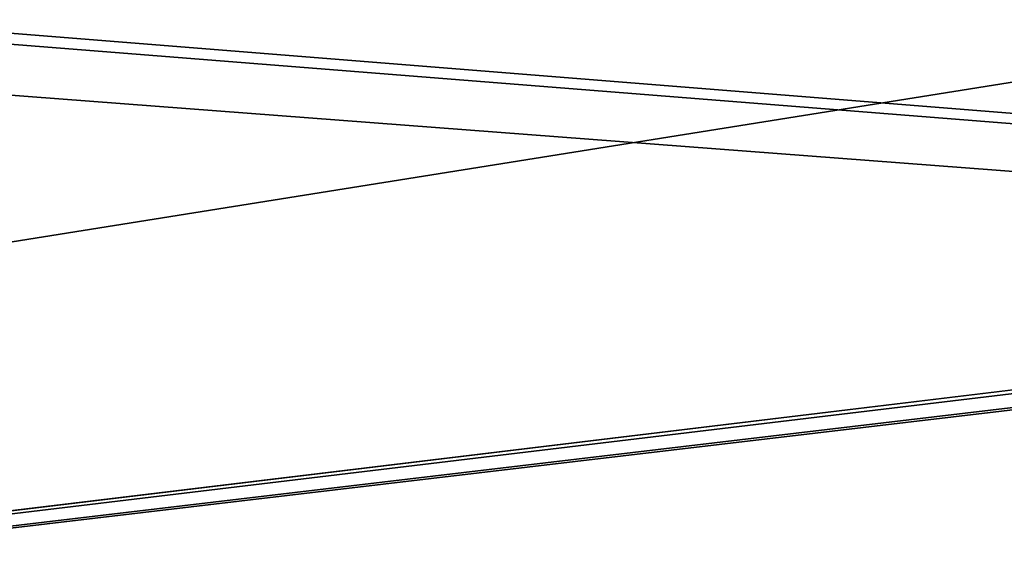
# Model space of a CAD drawing. Header units: millimetres. Extents: x -25 to 160, y -178 to 143.
# Tile 13 of 256: x 2.9 to 3.322, y 142.59 to 142.814. Entities that reach past the tile are written whole.
import ezdxf

# ---------------------------------------------------------------- set-up
doc = ezdxf.new("R2010")
doc.units = ezdxf.units.MM
doc.header["$LTSCALE"] = 101.851852
doc.layers.add('913', color=7, linetype='CONTINUOUS')
doc.layers.add('915', color=7, linetype='CONTINUOUS')

msp = doc.modelspace()

# ---------------------------------------------------------------- linework, layer by layer
at = {"layer": '913', "color": 7, "linetype": 'CONTINUOUS'}
for points in [[(2.8004, 142.99256, 0.659), (4.21509, 142.97202, 1.00494), (19.81615, 142.24807), (2.8004, 142.99256, 0.659)], [(3.47424, 142.98426, 0.659), (2.8004, 142.99256, 0.659), (19.81615, 142.24807), (3.47424, 142.98426, 0.659)], [(0.59518, 142.41087, 17.61529), (9.88375, 142.24863, 17.20343), (0.21337, 142.98687, 3.39295), (0.59518, 142.41087, 17.61529)], [(0.21337, 142.98687, 3.39295), (9.88375, 142.24863, 17.20343), (2.47589, 142.83727, 9.10547), (0.21337, 142.98687, 3.39295)], [(9.88375, 142.24863, 17.20343), (2.61939, 142.83072, 9.25), (2.47589, 142.83727, 9.10547), (9.88375, 142.24863, 17.20343)], [(2.61939, 142.83072, 9.25), (9.88375, 142.24863, 17.20343), (3.59269, 142.81885, 9.25), (2.61939, 142.83072, 9.25)]]:
    msp.add_3dface(points, dxfattribs=at)
at = {"layer": '915', "color": 7, "linetype": 'CONTINUOUS'}
for points in [[(3.52723, 142.81976, -9.25), (-0.04864, 142.24919, -19.8648), (2.49039, 142.83202, -9.25), (3.52723, 142.81976, -9.25)], [(9.88376, 142.24863, -17.20342), (-0.04864, 142.24919, -19.8648), (4.70567, 142.82222, -8.62746), (9.88376, 142.24863, -17.20342)], [(4.70567, 142.82222, -8.62746), (-0.04864, 142.24919, -19.8648), (4.66525, 142.80682, -9.1007), (4.70567, 142.82222, -8.62746)], [(4.56639, 142.80332, -9.25), (-0.04864, 142.24919, -19.8648), (3.52723, 142.81976, -9.25), (4.56639, 142.80332, -9.25)], [(4.66525, 142.80682, -9.1007), (-0.04864, 142.24919, -19.8648), (4.64907, 142.80351, -9.20295), (4.66525, 142.80682, -9.1007)], [(-0.04864, 142.24919, -19.8648), (4.56639, 142.80332, -9.25), (4.64907, 142.80351, -9.20295), (-0.04864, 142.24919, -19.8648)]]:
    msp.add_3dface(points, dxfattribs=at)

doc.saveas('drawing.dxf')
